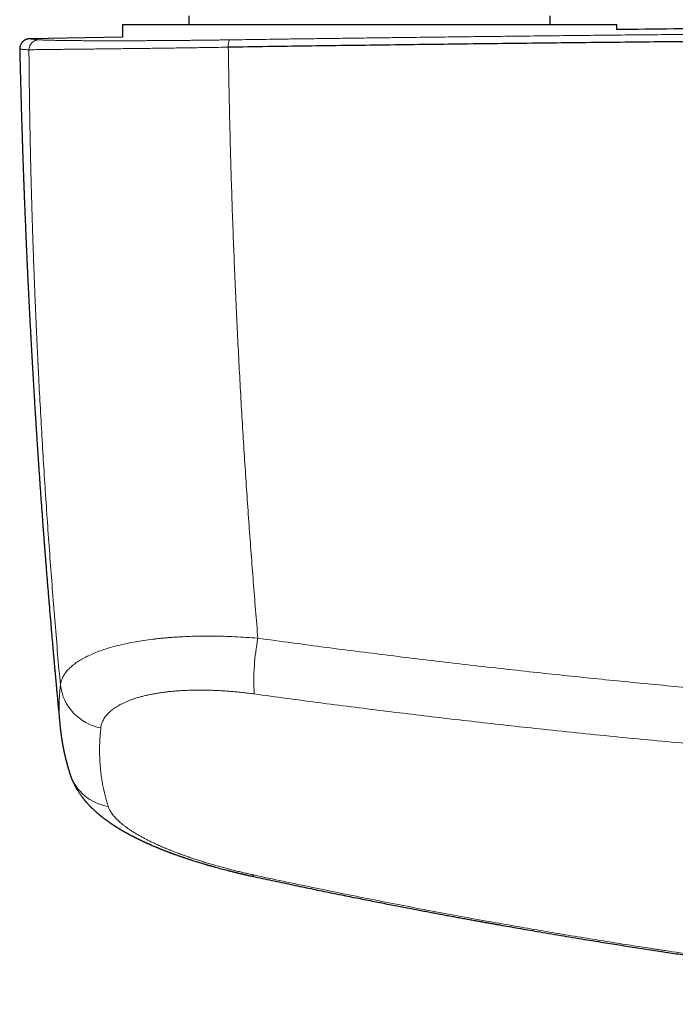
# Model space of a CAD drawing. Header units: millimetres. Extents: x 8 to 776, y 12 to 553.
# Tile 16 of 56: x 307 to 345, y 229 to 287. Entities that reach past the tile are written whole.
import ezdxf

# ---------------------------------------------------------------- set-up
doc = ezdxf.new("R2010")
doc.units = ezdxf.units.MM

msp = doc.modelspace()

# ---------------------------------------------------------------- linework, layer by layer
at = {"color": 7, "linetype": 'Continuous', "lineweight": 30}
for p, q in [((316.9, 287.143), (316.9, 286.643)), ((338.1, 286.643), (338.1, 287.143)), ((313, 286.643), (313, 285.896)), ((313, 286.643), (313, 285.896)), ((313, 286.643), (342, 286.643)), ((342, 286.331), (342, 286.643)), ((342, 286.331), (342, 286.643)), ((313, 285.906), (307.573, 285.806)), ((307.573, 285.806), (307.574, 285.806)), ((306.976, 285.192), (306.976, 285.192))]:
    msp.add_line(p, q, dxfattribs=at)
at = {"color": 8, "linetype": 'Continuous', "lineweight": 0, "flags": 128}
msp.add_lwpolyline([(320.706, 236.748), (320.694, 236.728), (320.684, 236.71), (320.673, 236.696), (320.664, 236.685), (320.655, 236.677), (320.646, 236.672), (320.639, 236.67), (320.634, 236.67)], dxfattribs=at)
at = {"color": 8, "linetype": 'Continuous', "lineweight": 0}
for centre, radius, start, end in [((308.116, 285.148), 0.599, 91.31151, 178.93671), ((320.32, 285.403), 1.109, 162.23024, 184.82033), ((333.782, 248.152), 13.069, 169.03636, 183.44148), ((312.27, 248.257), 2.933, 187.22039, 259.47759), ((312.599, 243.553), 2.815, 198.75636, 261.16553)]:
    msp.add_arc(centre, radius, start, end, dxfattribs=at)
at = {"color": 7, "linetype": 'Continuous', "lineweight": 30}
for points, knots in [([(463, 286.338), (462.05, 286.35), (458.537, 286.394), (452.463, 286.458), (444.989, 286.527), (437.729, 286.584), (430.683, 286.628), (423.636, 286.663), (416.59, 286.688), (409.543, 286.703), (402.282, 286.708), (394.809, 286.703), (387.121, 286.685), (379.434, 286.655), (371.747, 286.614), (364.06, 286.561), (356.373, 286.496), (349.019, 286.423), (344.229, 286.367), (342, 286.341)], [0, 0, 0, 0, 0.023559, 0.087088, 0.150617, 0.208853, 0.267088, 0.325324, 0.383561, 0.441797, 0.500033, 0.563564, 0.627094, 0.690625, 0.754155, 0.817685, 0.881214, 0.944743, 1, 1, 1, 1]), ([(307.573, 285.807), (307.565, 285.806), (307.549, 285.806), (307.526, 285.804), (307.503, 285.802), (307.481, 285.799), (307.46, 285.795), (307.44, 285.791), (307.421, 285.786), (307.403, 285.781), (307.386, 285.775), (307.37, 285.77), (307.355, 285.764), (307.342, 285.759), (307.33, 285.754), (307.321, 285.749), (307.309, 285.744), (307.294, 285.736), (307.275, 285.726), (307.254, 285.713), (307.232, 285.698), (307.21, 285.683), (307.191, 285.667), (307.171, 285.651), (307.15, 285.63), (307.125, 285.604), (307.097, 285.571), (307.069, 285.531), (307.043, 285.487), (307.02, 285.438), (307, 285.384), (306.985, 285.323), (306.975, 285.259), (306.975, 285.214), (306.975, 285.192)], [0, 0, 0, 0, 0.0753539, 0.1458859, 0.2115939, 0.2724767, 0.3285336, 0.3797653, 0.4261742, 0.4677648, 0.5045455, 0.5365299, 0.5637412, 0.5862195, 0.6000167, 0.6112509, 0.6204365, 0.6329322, 0.6465958, 0.6634474, 0.6804006, 0.696238, 0.7109793, 0.7246548, 0.7399573, 0.7594134, 0.7830153, 0.8106849, 0.8367349, 0.8653399, 0.8962821, 0.9292786, 0.9639841, 1, 1, 1, 1]), ([(485.785, 285.308), (484.165, 285.331), (480.925, 285.377), (476.062, 285.441), (471.196, 285.501), (466.328, 285.558), (461.458, 285.61), (456.679, 285.657), (451.99, 285.699), (447.393, 285.736), (442.795, 285.77), (438.195, 285.801), (433.594, 285.828), (428.992, 285.851), (424.39, 285.87), (419.787, 285.886), (415.183, 285.898), (410.606, 285.906), (406.057, 285.91), (401.534, 285.911), (397.012, 285.909), (392.463, 285.903), (387.886, 285.893), (383.282, 285.88), (378.679, 285.863), (374.077, 285.842), (369.503, 285.818), (364.957, 285.79), (360.44, 285.759), (355.924, 285.724), (351.379, 285.686), (346.805, 285.643), (342.201, 285.597), (337.6, 285.547), (333, 285.494), (328.402, 285.436), (323.807, 285.375), (320.746, 285.332), (319.215, 285.31)], [0, 0, 0, 0, 0.0292677, 0.0585355, 0.0878036, 0.1170719, 0.1463404, 0.1756091, 0.2032055, 0.230802, 0.2583986, 0.2859954, 0.3135923, 0.3411894, 0.3687865, 0.3963837, 0.423981, 0.4515783, 0.4786829, 0.5057876, 0.5328922, 0.5599969, 0.5875944, 0.6151918, 0.6427893, 0.6703867, 0.697984, 0.7250885, 0.7521929, 0.7792972, 0.8064015, 0.8340588, 0.8617159, 0.889373, 0.9170299, 0.9446868, 0.9723434, 1, 1, 1, 1]), ([(306.976, 285.192), (306.977, 285.132), (306.982, 284.931), (306.99, 284.593), (307, 284.181), (307.01, 283.781), (307.02, 283.394), (307.03, 283.02), (307.039, 282.66), (307.049, 282.31), (307.059, 281.969), (307.068, 281.637), (307.078, 281.314), (307.087, 281.003), (307.097, 280.702), (307.106, 280.413), (307.114, 280.135), (307.123, 279.878), (307.131, 279.64), (307.138, 279.421), (307.145, 279.211), (307.152, 279.01), (307.158, 278.819), (307.164, 278.638), (307.17, 278.467), (307.176, 278.304), (307.182, 278.149), (307.187, 278.002), (307.192, 277.863), (307.197, 277.733), (307.201, 277.612), (307.205, 277.5), (307.209, 277.398), (307.213, 277.305), (307.216, 277.219), (307.219, 277.141), (307.221, 277.071), (307.224, 277.008), (307.226, 276.953), (307.228, 276.905), (307.229, 276.865), (307.231, 276.823), (307.232, 276.776), (307.235, 276.72), (307.237, 276.656), (307.24, 276.584), (307.243, 276.502), (307.247, 276.411), (307.25, 276.311), (307.255, 276.203), (307.259, 276.086), (307.264, 275.96), (307.27, 275.825), (307.275, 275.681), (307.282, 275.53), (307.288, 275.371), (307.295, 275.205), (307.302, 275.029), (307.31, 274.845), (307.318, 274.65), (307.327, 274.446), (307.336, 274.233), (307.345, 274.011), (307.355, 273.782), (307.366, 273.546), (307.376, 273.303), (307.388, 273.051), (307.4, 272.788), (307.412, 272.516), (307.425, 272.233), (307.439, 271.941), (307.453, 271.64), (307.468, 271.333), (307.483, 271.023), (307.502, 270.637), (307.525, 270.177), (307.552, 269.648), (307.579, 269.129), (307.606, 268.62), (307.633, 268.125), (307.659, 267.643), (307.685, 267.175), (307.711, 266.716), (307.737, 266.265), (307.763, 265.822), (307.789, 265.386), (307.814, 264.96), (307.84, 264.545), (307.864, 264.141), (307.889, 263.748), (307.913, 263.371), (307.936, 263.005), (307.959, 262.645), (307.983, 262.279), (308.007, 261.905), (308.033, 261.525), (308.058, 261.138), (308.085, 260.745), (308.113, 260.338), (308.142, 259.918), (308.172, 259.491), (308.202, 259.067), (308.232, 258.649), (308.262, 258.237), (308.291, 257.838), (308.32, 257.453), (308.341, 257.164), (308.356, 256.963), (308.365, 256.848), (308.374, 256.733), (308.382, 256.621), (308.391, 256.505), (308.4, 256.388), (308.409, 256.271), (308.417, 256.163), (308.425, 256.066), (308.431, 255.98), (308.437, 255.903), (308.442, 255.835), (308.448, 255.769), (308.453, 255.7), (308.459, 255.624), (308.465, 255.541), (308.472, 255.45), (308.48, 255.352), (308.489, 255.243), (308.498, 255.124), (308.508, 254.992), (308.519, 254.852), (308.531, 254.703), (308.544, 254.545), (308.557, 254.376), (308.572, 254.196), (308.587, 254.008), (308.603, 253.811), (308.636, 253.406), (308.683, 252.827), (308.746, 252.077), (308.792, 251.539), (308.823, 251.181), (308.838, 251.003), (308.853, 250.826), (308.868, 250.651), (308.883, 250.482), (308.897, 250.322), (308.91, 250.172), (308.922, 250.037), (308.933, 249.917), (308.942, 249.809), (308.951, 249.71), (308.958, 249.629), (308.964, 249.565), (308.968, 249.517), (308.972, 249.474), (308.976, 249.433), (308.979, 249.391), (308.984, 249.343), (308.989, 249.285), (308.995, 249.219), (309.002, 249.143), (309.009, 249.059), (309.017, 248.967), (309.026, 248.866), (309.036, 248.757), (309.048, 248.632), (309.06, 248.492), (309.074, 248.343), (309.087, 248.198), (309.1, 248.056), (309.113, 247.919), (309.127, 247.764), (309.143, 247.592), (309.16, 247.406), (309.176, 247.23), (309.192, 247.063), (309.207, 246.906), (309.221, 246.759), (309.239, 246.565), (309.262, 246.322), (309.283, 246.094), (309.299, 245.935), (309.307, 245.844), (309.316, 245.752), (309.325, 245.662), (309.333, 245.579), (309.338, 245.523), (309.341, 245.497), (309.341, 245.495)], [0, 0, 0, 0, 0.004606, 0.015452, 0.026007, 0.036271, 0.046245, 0.055759, 0.064993, 0.073947, 0.082622, 0.091186, 0.099459, 0.107442, 0.115135, 0.122537, 0.129649, 0.136471, 0.142304, 0.147908, 0.153282, 0.158425, 0.163339, 0.167941, 0.172322, 0.176481, 0.180419, 0.184201, 0.187753, 0.191076, 0.194169, 0.197034, 0.199623, 0.201998, 0.204179, 0.206167, 0.207966, 0.209571, 0.210984, 0.212204, 0.213231, 0.21407, 0.215373, 0.216809, 0.218379, 0.220246, 0.222334, 0.224644, 0.227176, 0.22993, 0.232906, 0.236103, 0.239522, 0.243162, 0.247024, 0.251033, 0.255256, 0.259692, 0.264343, 0.269297, 0.274473, 0.27987, 0.285489, 0.291329, 0.29728, 0.303445, 0.309823, 0.316415, 0.323362, 0.33053, 0.337921, 0.345534, 0.353368, 0.361245, 0.369036, 0.382707, 0.396107, 0.409235, 0.422093, 0.434679, 0.446777, 0.458614, 0.47019, 0.481505, 0.492783, 0.503789, 0.514523, 0.524987, 0.535179, 0.545101, 0.554751, 0.56368, 0.572731, 0.581946, 0.591326, 0.600871, 0.610581, 0.620456, 0.630496, 0.641192, 0.651951, 0.662565, 0.673032, 0.68335, 0.693519, 0.702952, 0.712253, 0.71515, 0.718033, 0.720903, 0.723731, 0.72641, 0.7296, 0.732533, 0.735211, 0.737632, 0.739798, 0.741707, 0.743361, 0.744901, 0.746617, 0.748517, 0.750602, 0.752866, 0.755303, 0.757913, 0.760983, 0.764263, 0.767751, 0.771448, 0.775355, 0.7796, 0.784068, 0.788758, 0.793671, 0.79879, 0.818995, 0.836908, 0.854702, 0.859132, 0.863554, 0.867969, 0.872367, 0.876581, 0.880549, 0.88427, 0.887745, 0.890598, 0.89326, 0.895732, 0.898001, 0.899295, 0.900483, 0.901563, 0.902537, 0.903498, 0.9047, 0.906124, 0.907772, 0.909642, 0.911735, 0.914008, 0.916496, 0.919199, 0.922117, 0.925846, 0.929556, 0.933164, 0.936668, 0.940069, 0.943367, 0.948215, 0.952822, 0.957186, 0.96131, 0.965191, 0.968831, 0.972233, 0.979594, 0.986869, 0.989137, 0.991396, 0.993648, 0.99589, 0.998069, 0.999861, 1, 1, 1, 1]), ([(309.341, 245.496), (309.342, 245.482), (309.344, 245.457), (309.348, 245.422), (309.351, 245.392), (309.354, 245.366), (309.356, 245.346), (309.358, 245.329), (309.359, 245.315), (309.361, 245.302), (309.363, 245.284), (309.365, 245.26), (309.368, 245.232), (309.371, 245.209), (309.374, 245.189), (309.376, 245.172), (309.378, 245.152), (309.381, 245.13), (309.384, 245.105), (309.387, 245.081), (309.39, 245.059), (309.392, 245.042), (309.394, 245.026), (309.396, 245.009), (309.399, 244.99), (309.402, 244.967), (309.405, 244.944), (309.408, 244.922), (309.411, 244.902), (309.413, 244.884), (309.417, 244.861), (309.421, 244.834), (309.425, 244.807), (309.428, 244.785), (309.431, 244.766), (309.434, 244.744), (309.438, 244.72), (309.442, 244.696), (309.445, 244.674), (309.448, 244.654), (309.451, 244.634), (309.455, 244.613), (309.458, 244.591), (309.462, 244.568), (309.466, 244.546), (309.469, 244.526), (309.472, 244.51), (309.474, 244.497), (309.477, 244.484), (309.479, 244.471), (309.482, 244.455), (309.485, 244.436), (309.488, 244.417), (309.492, 244.399), (309.494, 244.384), (309.497, 244.369), (309.5, 244.355), (309.503, 244.339), (309.506, 244.321), (309.51, 244.298), (309.515, 244.271), (309.52, 244.246), (309.525, 244.222), (309.529, 244.201), (309.533, 244.181), (309.536, 244.162), (309.54, 244.147), (309.542, 244.133), (309.545, 244.118), (309.549, 244.101), (309.553, 244.082), (309.557, 244.062), (309.561, 244.043), (309.564, 244.026), (309.568, 244.011), (309.57, 243.997), (309.573, 243.983), (309.577, 243.966), (309.581, 243.946), (309.586, 243.926), (309.59, 243.908), (309.593, 243.891), (309.596, 243.877), (309.599, 243.864), (309.603, 243.85), (309.607, 243.833), (309.611, 243.813), (309.616, 243.792), (309.621, 243.771), (309.625, 243.752), (309.629, 243.735), (309.633, 243.718), (309.637, 243.699), (309.642, 243.68), (309.647, 243.661), (309.651, 243.642), (309.656, 243.623), (309.661, 243.6), (309.667, 243.576), (309.673, 243.551), (309.679, 243.529), (309.684, 243.508), (309.689, 243.487), (309.695, 243.464), (309.701, 243.441), (309.707, 243.418), (309.713, 243.397), (309.718, 243.378), (309.723, 243.359), (309.728, 243.337), (309.735, 243.314), (309.741, 243.289), (309.747, 243.267), (309.753, 243.246), (309.759, 243.225), (309.766, 243.201), (309.772, 243.177), (309.779, 243.154), (309.785, 243.133), (309.79, 243.114), (309.795, 243.098), (309.799, 243.085), (309.802, 243.073), (309.806, 243.06), (309.81, 243.044), (309.816, 243.026), (309.822, 243.006), (309.827, 242.987), (309.832, 242.971), (309.836, 242.958), (309.84, 242.946), (309.844, 242.931), (309.85, 242.912), (309.857, 242.888), (309.864, 242.866), (309.869, 242.849), (309.873, 242.835), (309.878, 242.821), (309.882, 242.806), (309.887, 242.791), (309.893, 242.771), (309.901, 242.747), (309.91, 242.718), (309.921, 242.684), (309.929, 242.66), (309.933, 242.647)], [0, 0, 0, 0, 0.013591, 0.025568, 0.03593, 0.044676, 0.051808, 0.057245, 0.061948, 0.066496, 0.07089, 0.08079, 0.090406, 0.099862, 0.104835, 0.11073, 0.117566, 0.125346, 0.134068, 0.143049, 0.150278, 0.15624, 0.161152, 0.166752, 0.17342, 0.18165, 0.189946, 0.197555, 0.204476, 0.210711, 0.21626, 0.228038, 0.238667, 0.244135, 0.250799, 0.258688, 0.267395, 0.275549, 0.283041, 0.290077, 0.296517, 0.303648, 0.311473, 0.319962, 0.327959, 0.334851, 0.340337, 0.344841, 0.348742, 0.353422, 0.359009, 0.3655, 0.372548, 0.378838, 0.384245, 0.388768, 0.393849, 0.399303, 0.405216, 0.413405, 0.422638, 0.433316, 0.440287, 0.44776, 0.455193, 0.461578, 0.466989, 0.471458, 0.476467, 0.482348, 0.489103, 0.496591, 0.503463, 0.509544, 0.514608, 0.518848, 0.523784, 0.529737, 0.536709, 0.544429, 0.55089, 0.556572, 0.561475, 0.56569, 0.570587, 0.57663, 0.583818, 0.591668, 0.598942, 0.605577, 0.611573, 0.616931, 0.624186, 0.631044, 0.637739, 0.644103, 0.650751, 0.658577, 0.667606, 0.676657, 0.684708, 0.691835, 0.698865, 0.70688, 0.715802, 0.724161, 0.731398, 0.73759, 0.744158, 0.751906, 0.760811, 0.769643, 0.777698, 0.784851, 0.792143, 0.800433, 0.809721, 0.817858, 0.825607, 0.832336, 0.838043, 0.842729, 0.846585, 0.851156, 0.856679, 0.863154, 0.870919, 0.877822, 0.883601, 0.888255, 0.892255, 0.896626, 0.904316, 0.913008, 0.922418, 0.927273, 0.932229, 0.937286, 0.942442, 0.947898, 0.954394, 0.963479, 0.974107, 0.986281, 1, 1, 1, 1]), ([(309.933, 242.647), (309.936, 242.638), (309.942, 242.62), (309.951, 242.595), (309.957, 242.576), (309.962, 242.561), (309.969, 242.543), (309.977, 242.52), (309.989, 242.488), (310.003, 242.451), (310.018, 242.411), (310.034, 242.372), (310.048, 242.338), (310.061, 242.308), (310.072, 242.281), (310.084, 242.255), (310.095, 242.229), (310.11, 242.196), (310.13, 242.154), (310.155, 242.102), (310.182, 242.047), (310.211, 241.992), (310.239, 241.939), (310.273, 241.877), (310.312, 241.808), (310.358, 241.732), (310.404, 241.658), (310.451, 241.585), (310.499, 241.513), (310.548, 241.444), (310.588, 241.388), (310.621, 241.344), (310.647, 241.31), (310.676, 241.272), (310.707, 241.232), (310.738, 241.193), (310.767, 241.158), (310.794, 241.125), (310.82, 241.094), (310.847, 241.062), (310.878, 241.027), (310.911, 240.989), (310.947, 240.948), (310.984, 240.908), (311.019, 240.871), (311.058, 240.83), (311.107, 240.779), (311.162, 240.723), (311.216, 240.669), (311.271, 240.616), (311.327, 240.564), (311.388, 240.508), (311.433, 240.467), (311.467, 240.437), (311.484, 240.422), (311.5, 240.408), (311.516, 240.394), (311.534, 240.378), (311.554, 240.361), (311.575, 240.344), (311.593, 240.328), (311.61, 240.313), (311.626, 240.3), (311.641, 240.288), (311.657, 240.274), (311.676, 240.259), (311.697, 240.241), (311.718, 240.225), (311.735, 240.211), (311.749, 240.199), (311.762, 240.189), (311.776, 240.178), (311.79, 240.167), (311.807, 240.154), (311.826, 240.138), (311.846, 240.123), (311.868, 240.106), (311.892, 240.088), (311.921, 240.065), (311.951, 240.043), (311.979, 240.022), (312.003, 240.003), (312.029, 239.985), (312.056, 239.965), (312.084, 239.944), (312.11, 239.925), (312.135, 239.908), (312.155, 239.893), (312.174, 239.88), (312.195, 239.865), (312.218, 239.849), (312.241, 239.833), (312.264, 239.817), (312.286, 239.801), (312.308, 239.786), (312.332, 239.77), (312.355, 239.755), (312.377, 239.74), (312.397, 239.726), (312.416, 239.714), (312.432, 239.703), (312.446, 239.694), (312.46, 239.685), (312.482, 239.67), (312.513, 239.65), (312.548, 239.627), (312.579, 239.608), (312.606, 239.59), (312.632, 239.574), (312.659, 239.557), (312.685, 239.541), (312.711, 239.525), (312.738, 239.508), (312.766, 239.491), (312.798, 239.471), (312.833, 239.45), (312.868, 239.429), (312.899, 239.41), (312.929, 239.393), (312.959, 239.375), (312.992, 239.356), (313.024, 239.337), (313.053, 239.321), (313.081, 239.304), (313.112, 239.287), (313.145, 239.268), (313.179, 239.249), (313.212, 239.231), (313.246, 239.212), (313.279, 239.193), (313.314, 239.174), (313.352, 239.153), (313.397, 239.129), (313.445, 239.103), (313.492, 239.078), (313.536, 239.055), (313.574, 239.036), (313.608, 239.018), (313.638, 239.002), (313.665, 238.989), (313.69, 238.976), (313.717, 238.962), (313.748, 238.947), (313.782, 238.929), (313.826, 238.907), (313.876, 238.883), (313.932, 238.855), (313.989, 238.828), (314.047, 238.799), (314.1, 238.774), (314.145, 238.753), (314.18, 238.736), (314.211, 238.722), (314.239, 238.709), (314.267, 238.696), (314.299, 238.681), (314.335, 238.665), (314.375, 238.647), (314.417, 238.627), (314.458, 238.609), (314.496, 238.592), (314.526, 238.579), (314.551, 238.567), (314.577, 238.556), (314.607, 238.543), (314.642, 238.527), (314.711, 238.497), (314.814, 238.453), (314.916, 238.41), (314.984, 238.382), (315.013, 238.369), (315.039, 238.359), (315.061, 238.35), (315.08, 238.342), (315.102, 238.333), (315.129, 238.322), (315.166, 238.307), (315.21, 238.289), (315.259, 238.269), (315.313, 238.248), (315.369, 238.226), (315.426, 238.203), (315.481, 238.182), (315.536, 238.16), (315.592, 238.139), (315.647, 238.118), (315.693, 238.1), (315.731, 238.086), (315.757, 238.076), (315.782, 238.067), (315.804, 238.059), (315.825, 238.05), (315.852, 238.041), (315.886, 238.028), (315.929, 238.012), (315.977, 237.994), (316.029, 237.976), (316.096, 237.951), (316.177, 237.922), (316.267, 237.89), (316.351, 237.86), (316.428, 237.834), (316.499, 237.809), (316.563, 237.787), (316.614, 237.77), (316.654, 237.757), (316.684, 237.746), (316.712, 237.737), (316.74, 237.728), (316.769, 237.718), (316.805, 237.706), (316.85, 237.691), (316.907, 237.672), (316.972, 237.651), (317.042, 237.628), (317.138, 237.597), (317.256, 237.56), (317.391, 237.518), (317.518, 237.478), (317.637, 237.442), (317.748, 237.409), (317.833, 237.384), (317.891, 237.367), (317.926, 237.356), (317.957, 237.347), (317.982, 237.34), (318, 237.335), (318.016, 237.33), (318.036, 237.324), (318.064, 237.316), (318.1, 237.306), (318.142, 237.294), (318.19, 237.28), (318.246, 237.264), (318.309, 237.246), (318.377, 237.227), (318.54, 237.182), (318.798, 237.112), (319.065, 237.042), (319.246, 236.996), (319.34, 236.973), (319.434, 236.949), (319.527, 236.926), (319.615, 236.905), (319.693, 236.886), (319.761, 236.869), (319.82, 236.855), (319.874, 236.843), (319.922, 236.831), (319.965, 236.821), (320.004, 236.812), (320.038, 236.804), (320.072, 236.796), (320.111, 236.787), (320.159, 236.776), (320.217, 236.763), (320.283, 236.748), (320.358, 236.731), (320.442, 236.712), (320.535, 236.692), (320.6, 236.678), (320.634, 236.67)], [0, 0, 0, 0, 0.002589, 0.004704, 0.006347, 0.007546, 0.008683, 0.01107, 0.013752, 0.017307, 0.020887, 0.024555, 0.027728, 0.030344, 0.03277, 0.035147, 0.037536, 0.039943, 0.044341, 0.049259, 0.054804, 0.060116, 0.065283, 0.070426, 0.078253, 0.086029, 0.093757, 0.101438, 0.109077, 0.116676, 0.124028, 0.127654, 0.131424, 0.135743, 0.140502, 0.145165, 0.149335, 0.1531, 0.156668, 0.160406, 0.164691, 0.169281, 0.174505, 0.179748, 0.184372, 0.18849, 0.19545, 0.203958, 0.210233, 0.216796, 0.225144, 0.231515, 0.23975, 0.242092, 0.244171, 0.246108, 0.247955, 0.250136, 0.252753, 0.255404, 0.257625, 0.259649, 0.261517, 0.263243, 0.26506, 0.267379, 0.270139, 0.272619, 0.274623, 0.276217, 0.277776, 0.27936, 0.28095, 0.28289, 0.285204, 0.28774, 0.289909, 0.292683, 0.296126, 0.300051, 0.303077, 0.305653, 0.308467, 0.311753, 0.314743, 0.318005, 0.320776, 0.32293, 0.32482, 0.327108, 0.329777, 0.332464, 0.334991, 0.337401, 0.339714, 0.34217, 0.345046, 0.34722, 0.349517, 0.351565, 0.353304, 0.354737, 0.356014, 0.357725, 0.361886, 0.365808, 0.368944, 0.37163, 0.374364, 0.37714, 0.379886, 0.382564, 0.385334, 0.388209, 0.391368, 0.395083, 0.398879, 0.402015, 0.404695, 0.407808, 0.411311, 0.414563, 0.41735, 0.41986, 0.422997, 0.426462, 0.429703, 0.43284, 0.436216, 0.43965, 0.44262, 0.446327, 0.450613, 0.455324, 0.460219, 0.464077, 0.467658, 0.47088, 0.473606, 0.47614, 0.478292, 0.480653, 0.483494, 0.486845, 0.49026, 0.495452, 0.500508, 0.505577, 0.510636, 0.516234, 0.519689, 0.52273, 0.525416, 0.527786, 0.530145, 0.532959, 0.536164, 0.53961, 0.543291, 0.547098, 0.550337, 0.552887, 0.554787, 0.55696, 0.559535, 0.56251, 0.565877, 0.577102, 0.588533, 0.591335, 0.593801, 0.595932, 0.597727, 0.599188, 0.600653, 0.603006, 0.606011, 0.609667, 0.613829, 0.617848, 0.622779, 0.627332, 0.631509, 0.636087, 0.640465, 0.644829, 0.649178, 0.651447, 0.65357, 0.655479, 0.657176, 0.658736, 0.660612, 0.663381, 0.666712, 0.670603, 0.674667, 0.678634, 0.686144, 0.69328, 0.699444, 0.705294, 0.710659, 0.715459, 0.719694, 0.722163, 0.724394, 0.726494, 0.728507, 0.730534, 0.732943, 0.736498, 0.74069, 0.745518, 0.750867, 0.75622, 0.766567, 0.776691, 0.785542, 0.794141, 0.802147, 0.809519, 0.812108, 0.81461, 0.816901, 0.818687, 0.819955, 0.820725, 0.822095, 0.824102, 0.826748, 0.829649, 0.833059, 0.836978, 0.841404, 0.846294, 0.851274, 0.875545, 0.89994, 0.906351, 0.912771, 0.9192, 0.925602, 0.93161, 0.93713, 0.941473, 0.945456, 0.94908, 0.952344, 0.955249, 0.957794, 0.960114, 0.962112, 0.964733, 0.967975, 0.97184, 0.976329, 0.981343, 0.98696, 0.993179, 1, 1, 1, 1]), ([(320.635, 236.67), (320.827, 236.629), (321.206, 236.547), (321.771, 236.426), (322.326, 236.308), (322.87, 236.193), (323.404, 236.081), (323.929, 235.972), (324.443, 235.865), (324.954, 235.76), (325.463, 235.657), (325.969, 235.554), (326.463, 235.454), (326.946, 235.358), (327.419, 235.264), (327.879, 235.173), (328.329, 235.085), (328.768, 234.999), (329.195, 234.917), (329.611, 234.836), (330.016, 234.759), (330.402, 234.685), (330.771, 234.616), (331.121, 234.549), (331.462, 234.486), (331.793, 234.424), (332.12, 234.363), (332.442, 234.304), (332.76, 234.245), (333.067, 234.189), (333.362, 234.135), (333.646, 234.083), (333.915, 234.035), (334.169, 233.989), (334.414, 233.945), (334.658, 233.902), (334.903, 233.858), (335.429, 233.765), (336.237, 233.623), (337.427, 233.417), (338.717, 233.199), (339.826, 233.015), (340.654, 232.88), (341.2, 232.792), (341.742, 232.706), (342.28, 232.62), (342.813, 232.537), (343.34, 232.455), (343.858, 232.375), (344.367, 232.297), (344.867, 232.221), (345.357, 232.147), (345.83, 232.077), (346.285, 232.01), (346.723, 231.946), (347.153, 231.883), (347.574, 231.822), (347.987, 231.763), (348.333, 231.714), (348.617, 231.674), (348.846, 231.642), (349.085, 231.608), (349.336, 231.573), (349.596, 231.537), (349.865, 231.5), (350.143, 231.462), (350.431, 231.423), (350.732, 231.382), (351.045, 231.34), (351.371, 231.296), (351.708, 231.251), (352.056, 231.205), (352.412, 231.159), (352.777, 231.111), (353.15, 231.063), (353.534, 231.014), (353.931, 230.963), (354.341, 230.911), (354.765, 230.858), (355.201, 230.804), (355.647, 230.75), (356.104, 230.694), (356.572, 230.638), (357.06, 230.58), (357.57, 230.52), (358.101, 230.458), (358.645, 230.395), (359.201, 230.332), (359.769, 230.269), (360.338, 230.206), (360.908, 230.144), (361.477, 230.082), (362.058, 230.021), (362.65, 229.959), (363.252, 229.897), (363.866, 229.835), (364.491, 229.773), (365.127, 229.71), (365.774, 229.648), (366.428, 229.586), (367.089, 229.525), (367.756, 229.464), (368.435, 229.403), (369.128, 229.343), (369.836, 229.282), (370.56, 229.222), (371.056, 229.181), (371.312, 229.16), (371.322, 229.159)], [0, 0, 0, 0, 0.011482, 0.022757, 0.033827, 0.04469, 0.055347, 0.065798, 0.076044, 0.086083, 0.09638, 0.106452, 0.116298, 0.125918, 0.135313, 0.144482, 0.153426, 0.162145, 0.170638, 0.178907, 0.18695, 0.194768, 0.201934, 0.208899, 0.215664, 0.22223, 0.228596, 0.235129, 0.241437, 0.24752, 0.253379, 0.259013, 0.264422, 0.269321, 0.27416, 0.278998, 0.283836, 0.288674, 0.310273, 0.331872, 0.359362, 0.386854, 0.397654, 0.408455, 0.41919, 0.42975, 0.440342, 0.450751, 0.460975, 0.471015, 0.48087, 0.490542, 0.500029, 0.508825, 0.517456, 0.525923, 0.534225, 0.542364, 0.550339, 0.554635, 0.559144, 0.563866, 0.568801, 0.573949, 0.579213, 0.584682, 0.590356, 0.596236, 0.602434, 0.608845, 0.615469, 0.622306, 0.629355, 0.636487, 0.643824, 0.651366, 0.659114, 0.667232, 0.675564, 0.68411, 0.69287, 0.701845, 0.711033, 0.720435, 0.730619, 0.741043, 0.751707, 0.76261, 0.773754, 0.785138, 0.796091, 0.807258, 0.818638, 0.830233, 0.84204, 0.854062, 0.866297, 0.878747, 0.89141, 0.904288, 0.917144, 0.930207, 0.943477, 0.956953, 0.970888, 0.985037, 0.999401, 1, 1, 1, 1])]:
    msp.add_open_spline(points, degree=3, knots=knots, dxfattribs=at)
at = {"color": 8, "linetype": 'Continuous', "lineweight": 0}
for points, knots in [([(485.736, 285.739), (483.8, 285.767), (479.928, 285.821), (474.115, 285.895), (468.298, 285.964), (462.479, 286.027), (456.656, 286.084), (450.831, 286.135), (445.003, 286.181), (439.407, 286.219), (434.042, 286.25), (428.909, 286.276), (423.775, 286.297), (418.846, 286.313), (414.121, 286.324), (409.783, 286.331), (406.367, 286.334), (404.202, 286.335), (403.249, 286.335), (402.864, 286.335), (402.722, 286.335), (402.677, 286.335), (402.633, 286.335), (402.589, 286.335), (402.544, 286.335), (402.383, 286.335), (402.093, 286.335), (401.661, 286.335), (401.192, 286.335), (400.685, 286.335), (400.142, 286.335), (399.573, 286.334), (398.98, 286.334), (398.365, 286.334), (397.717, 286.333), (397.035, 286.333), (396.291, 286.332), (395.482, 286.331), (394.604, 286.33), (393.685, 286.329), (392.724, 286.327), (391.722, 286.325), (390.68, 286.323), (389.595, 286.321), (388.49, 286.319), (387.364, 286.316), (386.219, 286.313), (385.036, 286.309), (383.817, 286.306), (382.56, 286.301), (381.292, 286.297), (380.013, 286.292), (378.726, 286.287), (377.406, 286.282), (376.053, 286.276), (374.666, 286.269), (373.247, 286.262), (371.795, 286.255), (370.309, 286.247), (368.791, 286.238), (367.186, 286.229), (365.492, 286.218), (363.781, 286.207), (362.581, 286.199), (361.905, 286.195), (361.692, 286.193), (361.479, 286.192), (361.265, 286.19), (361.051, 286.189), (360.209, 286.183), (358.755, 286.172), (356.705, 286.156), (354.702, 286.14), (352.745, 286.124), (350.845, 286.107), (349.002, 286.091), (347.215, 286.074), (345.473, 286.057), (343.765, 286.04), (342.091, 286.023), (340.451, 286.006), (338.859, 285.989), (337.312, 285.972), (335.812, 285.955), (334.359, 285.938), (332.952, 285.921), (331.592, 285.905), (330.278, 285.889), (329.01, 285.873), (327.789, 285.857), (326.614, 285.842), (325.485, 285.827), (324.431, 285.813), (323.45, 285.8), (322.537, 285.788), (321.664, 285.775), (320.829, 285.764), (320.033, 285.753), (319.516, 285.745), (319.264, 285.742)], [0, 0, 0, 0, 0.034999, 0.069998, 0.104998, 0.139997, 0.174997, 0.209997, 0.244997, 0.279997, 0.310798, 0.341598, 0.372398, 0.403199, 0.430303, 0.457407, 0.481259, 0.491754, 0.496371, 0.498403, 0.498669, 0.498935, 0.499201, 0.499467, 0.499733, 0.5, 0.502366, 0.504956, 0.50777, 0.510807, 0.514068, 0.517552, 0.521042, 0.524731, 0.528619, 0.532705, 0.536991, 0.542008, 0.547273, 0.552785, 0.558545, 0.564553, 0.570808, 0.57731, 0.584061, 0.590705, 0.597573, 0.604664, 0.611979, 0.619518, 0.62728, 0.634803, 0.642526, 0.650446, 0.658566, 0.666885, 0.675402, 0.684118, 0.693032, 0.702146, 0.711458, 0.721931, 0.732644, 0.742271, 0.743546, 0.744823, 0.746104, 0.747388, 0.748675, 0.749966, 0.762554, 0.774865, 0.786899, 0.798655, 0.810135, 0.82114, 0.831878, 0.842348, 0.852551, 0.862687, 0.872544, 0.882124, 0.891424, 0.900447, 0.909191, 0.917657, 0.925845, 0.933754, 0.941385, 0.948738, 0.955812, 0.962608, 0.969126, 0.974857, 0.980353, 0.985615, 0.990644, 0.995439, 1, 1, 1, 1]), ([(308.102, 285.747), (308.07, 285.75), (308.006, 285.756), (307.921, 285.765), (307.844, 285.772), (307.777, 285.779), (307.719, 285.785), (307.67, 285.79), (307.629, 285.795), (307.596, 285.799), (307.574, 285.802), (307.563, 285.805), (307.562, 285.806), (307.57, 285.806), (307.573, 285.806)], [0, 0, 0, 0, 0.0816, 0.163128, 0.24459, 0.325993, 0.407345, 0.488651, 0.569921, 0.659282, 0.748616, 0.837933, 0.927242, 1, 1, 1, 1]), ([(319.264, 285.742), (319.148, 285.74), (318.916, 285.737), (318.571, 285.732), (318.227, 285.728), (317.886, 285.724), (317.548, 285.72), (317.212, 285.716), (316.869, 285.713), (316.518, 285.709), (316.16, 285.706), (315.807, 285.703), (315.458, 285.701), (315.125, 285.698), (314.806, 285.697), (314.503, 285.695), (314.204, 285.693), (313.911, 285.692), (313.622, 285.691), (313.338, 285.69), (313.13, 285.69), (312.994, 285.69), (312.938, 285.69), (312.893, 285.69), (312.859, 285.69), (312.825, 285.69), (312.789, 285.69), (312.729, 285.689), (312.643, 285.689), (312.534, 285.689), (312.423, 285.689), (312.31, 285.689), (312.191, 285.689), (312.064, 285.69), (311.929, 285.69), (311.785, 285.69), (311.636, 285.69), (311.483, 285.691), (311.326, 285.691), (311.169, 285.692), (311.013, 285.693), (310.857, 285.693), (310.699, 285.694), (310.541, 285.695), (310.385, 285.696), (310.233, 285.698), (310.085, 285.699), (309.955, 285.7), (309.842, 285.702), (309.771, 285.702), (309.725, 285.703), (309.704, 285.703), (309.683, 285.703), (309.661, 285.704), (309.64, 285.704), (309.621, 285.704), (309.565, 285.705), (309.475, 285.706), (309.351, 285.708), (309.215, 285.71), (309.07, 285.713), (308.919, 285.716), (308.78, 285.719), (308.653, 285.722), (308.537, 285.726), (308.434, 285.729), (308.345, 285.733), (308.268, 285.736), (308.201, 285.74), (308.145, 285.743), (308.116, 285.746), (308.102, 285.747)], [0, 0, 0, 0, 0.020155, 0.040269, 0.060348, 0.080397, 0.100421, 0.120424, 0.14041, 0.162379, 0.184336, 0.206285, 0.22823, 0.250175, 0.270126, 0.29008, 0.310041, 0.330009, 0.349987, 0.369976, 0.389977, 0.394908, 0.39984, 0.402312, 0.404794, 0.40736, 0.410011, 0.412747, 0.420708, 0.429312, 0.437536, 0.446274, 0.455526, 0.465293, 0.476419, 0.488149, 0.500483, 0.513411, 0.526921, 0.541012, 0.55483, 0.569163, 0.584013, 0.59938, 0.615263, 0.630555, 0.646298, 0.662493, 0.673431, 0.684566, 0.687093, 0.68963, 0.692177, 0.694734, 0.697301, 0.699877, 0.701631, 0.717725, 0.733818, 0.749912, 0.77319, 0.796474, 0.819766, 0.843069, 0.866385, 0.889717, 0.911732, 0.933766, 0.95582, 0.977897, 1, 1, 1, 1]), ([(307.517, 285.159), (307.485, 285.162), (307.42, 285.166), (307.334, 285.172), (307.257, 285.177), (307.19, 285.181), (307.131, 285.185), (307.082, 285.188), (307.041, 285.19), (307.008, 285.192), (306.986, 285.192), (306.975, 285.192), (306.976, 285.192), (306.976, 285.192)], [0, 0, 0, 0, 0.092299, 0.184517, 0.27666, 0.368737, 0.460757, 0.552726, 0.644653, 0.745734, 0.846785, 0.947816, 1, 1, 1, 1]), ([(319.215, 285.31), (319.025, 285.307), (318.646, 285.301), (318.083, 285.293), (317.527, 285.284), (316.977, 285.276), (316.435, 285.269), (315.902, 285.262), (315.379, 285.255), (314.865, 285.248), (314.363, 285.241), (313.873, 285.235), (313.395, 285.23), (312.931, 285.224), (312.481, 285.219), (312.046, 285.214), (311.626, 285.209), (311.224, 285.204), (310.84, 285.2), (310.475, 285.196), (310.129, 285.192), (309.802, 285.189), (309.496, 285.185), (309.21, 285.182), (308.944, 285.179), (308.688, 285.176), (308.444, 285.173), (308.217, 285.171), (308.018, 285.168), (307.848, 285.165), (307.707, 285.163), (307.593, 285.161), (307.542, 285.16), (307.517, 285.159)], [0, 0, 0, 0, 0.0315372, 0.0629809, 0.0943504, 0.1256624, 0.1569316, 0.1881706, 0.2193906, 0.2506012, 0.2818109, 0.3130274, 0.3442575, 0.3755079, 0.4067849, 0.4380954, 0.4694462, 0.5008451, 0.5322267, 0.5635311, 0.5947736, 0.625968, 0.6571264, 0.6882598, 0.7193777, 0.750489, 0.7860459, 0.8216154, 0.8572074, 0.8928318, 0.9284984, 0.9642175, 1, 1, 1, 1]), ([(307.517, 285.159), (307.517, 285.101), (307.518, 284.98), (307.52, 284.793), (307.522, 284.594), (307.523, 284.384), (307.526, 284.163), (307.528, 283.933), (307.531, 283.692), (307.533, 283.44), (307.536, 283.216), (307.539, 283.023), (307.541, 282.858), (307.543, 282.686), (307.545, 282.51), (307.548, 282.339), (307.55, 282.174), (307.553, 282.011), (307.555, 281.849), (307.558, 281.691), (307.56, 281.539), (307.563, 281.396), (307.565, 281.257), (307.567, 281.125), (307.569, 280.998), (307.571, 280.88), (307.573, 280.77), (307.575, 280.669), (307.577, 280.59), (307.578, 280.523), (307.579, 280.463), (307.58, 280.395), (307.582, 280.326), (307.584, 280.187), (307.589, 279.943), (307.596, 279.592), (307.605, 279.197), (307.613, 278.799), (307.623, 278.397), (307.632, 277.992), (307.643, 277.577), (307.653, 277.17), (307.664, 276.772), (307.674, 276.4), (307.683, 276.103), (307.688, 275.932), (307.69, 275.873), (307.69, 275.861), (307.691, 275.83), (307.692, 275.776), (307.695, 275.699), (307.697, 275.612), (307.7, 275.516), (307.703, 275.41), (307.707, 275.294), (307.711, 275.164), (307.715, 275.019), (307.72, 274.859), (307.726, 274.687), (307.732, 274.503), (307.738, 274.315), (307.744, 274.122), (307.751, 273.925), (307.758, 273.719), (307.765, 273.503), (307.773, 273.28), (307.781, 273.048), (307.79, 272.808), (307.799, 272.559), (307.809, 272.29), (307.82, 272), (307.831, 271.702), (307.84, 271.484), (307.845, 271.352), (307.847, 271.294), (307.849, 271.242), (307.855, 271.098), (307.864, 270.863), (307.879, 270.518), (307.893, 270.165), (307.908, 269.804), (307.924, 269.453), (307.939, 269.111), (307.953, 268.78), (307.968, 268.458), (307.982, 268.148), (307.996, 267.849), (308.01, 267.562), (308.023, 267.285), (308.036, 267.018), (308.045, 266.833), (308.05, 266.726), (308.052, 266.694), (308.054, 266.661), (308.055, 266.629), (308.057, 266.595), (308.065, 266.426), (308.103, 265.674), (308.174, 264.321), (308.277, 262.5), (308.389, 260.659), (308.507, 258.817), (308.633, 256.974), (308.766, 255.143), (308.905, 253.321), (309.049, 251.511), (309.201, 249.7), (309.307, 248.492), (309.36, 247.888)], [0, 0, 0, 0, 0.0047285, 0.0097726, 0.0151322, 0.0208072, 0.0267978, 0.0329884, 0.0394833, 0.0462823, 0.0533855, 0.0575811, 0.0618759, 0.0667345, 0.0715194, 0.0761318, 0.0805716, 0.0848391, 0.0893341, 0.0936204, 0.0976982, 0.1015673, 0.1052278, 0.1088823, 0.1123021, 0.1154874, 0.118438, 0.1211541, 0.1236355, 0.1248512, 0.1266089, 0.1284672, 0.1303353, 0.1322132, 0.1396855, 0.1500351, 0.1606618, 0.1715654, 0.1822318, 0.1931506, 0.2043218, 0.2157453, 0.2260068, 0.2364637, 0.2458274, 0.2499953, 0.250296, 0.2505326, 0.250969, 0.2527948, 0.2548781, 0.2572188, 0.259817, 0.2626726, 0.2657857, 0.2691563, 0.2731612, 0.2774776, 0.2821055, 0.2870448, 0.2922957, 0.2973281, 0.3026169, 0.3081619, 0.3139632, 0.3200207, 0.3262195, 0.3326655, 0.3393586, 0.3462989, 0.3543655, 0.3627421, 0.37037, 0.3718966, 0.3734324, 0.3749775, 0.3761045, 0.3851038, 0.3939067, 0.403868, 0.4135652, 0.4229982, 0.432167, 0.4410716, 0.4497121, 0.4580885, 0.4660411, 0.47374, 0.4811853, 0.4883769, 0.4952167, 0.4960942, 0.4969674, 0.4978364, 0.4987012, 0.4995617, 0.5005383, 0.5123061, 0.5600583, 0.6093768, 0.6586833, 0.7079779, 0.7572611, 0.8065332, 0.8549148, 0.9032864, 0.951648, 1, 1, 1, 1]), ([(319.215, 285.31), (319.224, 284.698), (319.243, 283.477), (319.28, 281.644), (319.324, 279.813), (319.375, 277.985), (319.433, 276.159), (319.496, 274.37), (319.565, 272.618), (319.638, 270.903), (319.717, 269.19), (319.801, 267.48), (319.892, 265.772), (319.988, 264.067), (320.091, 262.364), (320.198, 260.664), (320.312, 258.966), (320.43, 257.281), (320.553, 255.609), (320.68, 253.949), (320.812, 252.293), (320.905, 251.188), (320.951, 250.637)], [0, 0, 0, 0, 0.053408, 0.106688, 0.159841, 0.212867, 0.265767, 0.31854, 0.368183, 0.417713, 0.467132, 0.51644, 0.565636, 0.614722, 0.663697, 0.712562, 0.761316, 0.80996, 0.857628, 0.905191, 0.952648, 1, 1, 1, 1]), ([(309.36, 247.888), (309.373, 247.96), (309.398, 248.103), (309.479, 248.311), (309.592, 248.514), (309.737, 248.709), (309.913, 248.896), (310.119, 249.075), (310.356, 249.248), (310.625, 249.415), (310.928, 249.576), (311.26, 249.728), (311.621, 249.872), (312.008, 250.005), (312.42, 250.128), (312.85, 250.239), (313.298, 250.339), (313.764, 250.428), (314.257, 250.508), (314.679, 250.565), (315.017, 250.605), (315.262, 250.631), (315.511, 250.654), (315.765, 250.676), (316.022, 250.695), (316.284, 250.712), (316.644, 250.731), (317.112, 250.75), (317.698, 250.761), (318.308, 250.762), (318.942, 250.751), (319.596, 250.727), (320.267, 250.69), (320.722, 250.655), (320.951, 250.637)], [0, 0, 0, 0, 0.036613, 0.073044, 0.109226, 0.145094, 0.180582, 0.21563, 0.250178, 0.286027, 0.321876, 0.357681, 0.3934, 0.428989, 0.464405, 0.499609, 0.53341, 0.56766, 0.602322, 0.637355, 0.653195, 0.669097, 0.685057, 0.701071, 0.717135, 0.733244, 0.749394, 0.782853, 0.817212, 0.852405, 0.888359, 0.924998, 0.96224, 1, 1, 1, 1]), ([(320.951, 250.637), (321.616, 250.546), (322.945, 250.364), (324.938, 250.1), (326.932, 249.844), (328.924, 249.595), (330.916, 249.353), (332.906, 249.118), (334.896, 248.891), (336.817, 248.679), (338.669, 248.48), (340.455, 248.294), (342.246, 248.113), (344.042, 247.938), (345.84, 247.768), (347.639, 247.604), (349.538, 247.436), (351.537, 247.266), (353.636, 247.096), (355.735, 246.933), (357.834, 246.777), (359.933, 246.629), (361.992, 246.491), (364.011, 246.363), (365.992, 246.243), (367.974, 246.131), (369.957, 246.024), (371.981, 245.922), (374.046, 245.825), (376.153, 245.733), (378.261, 245.649), (380.37, 245.571), (382.48, 245.501), (384.55, 245.439), (386.582, 245.385), (388.573, 245.338), (390.566, 245.298), (392.559, 245.264), (394.553, 245.236), (396.547, 245.214), (398.541, 245.199), (400.536, 245.189), (402.53, 245.186), (404.511, 245.19), (406.48, 245.199), (408.436, 245.214), (410.392, 245.235), (412.401, 245.263), (414.461, 245.299), (416.574, 245.342), (418.686, 245.393), (420.798, 245.451), (422.91, 245.515), (424.981, 245.586), (427.011, 245.662), (429.001, 245.743), (430.99, 245.83), (432.978, 245.923), (434.967, 246.023), (436.954, 246.13), (438.941, 246.243), (440.927, 246.362), (442.911, 246.488), (444.881, 246.62), (446.838, 246.757), (448.782, 246.899), (450.725, 247.048), (452.679, 247.205), (454.644, 247.368), (456.62, 247.54), (458.596, 247.718), (460.57, 247.902), (462.402, 248.08), (464.089, 248.249), (465.631, 248.408), (467.172, 248.571), (468.714, 248.738), (470.398, 248.925), (472.224, 249.134), (474.193, 249.366), (476.163, 249.606), (478.134, 249.852), (480.106, 250.106), (482.077, 250.367), (483.391, 250.547), (484.049, 250.637)], [0, 0, 0, 0, 0.012376, 0.024738, 0.037085, 0.049417, 0.061734, 0.074034, 0.086318, 0.098585, 0.109585, 0.120571, 0.1316, 0.142664, 0.153723, 0.164777, 0.175827, 0.188713, 0.201592, 0.214463, 0.227328, 0.240185, 0.253035, 0.265147, 0.277263, 0.289381, 0.301501, 0.313625, 0.326486, 0.33935, 0.352216, 0.365086, 0.377959, 0.390834, 0.402976, 0.415121, 0.427268, 0.439417, 0.451568, 0.463722, 0.475877, 0.488034, 0.500193, 0.51233, 0.524251, 0.536173, 0.548096, 0.560021, 0.572898, 0.585777, 0.598656, 0.611536, 0.624417, 0.637298, 0.649444, 0.66159, 0.673736, 0.685884, 0.698031, 0.710179, 0.722327, 0.734476, 0.746625, 0.758755, 0.770664, 0.782575, 0.794489, 0.806404, 0.818539, 0.830675, 0.842813, 0.854952, 0.867092, 0.876621, 0.886106, 0.895602, 0.905107, 0.914623, 0.926775, 0.938942, 0.951125, 0.963323, 0.975535, 0.987761, 1, 1, 1, 1]), ([(309.341, 245.495), (309.333, 245.586), (309.314, 245.79), (309.297, 246.113), (309.288, 246.461), (309.29, 246.813), (309.302, 247.168), (309.325, 247.526), (309.349, 247.767), (309.36, 247.888)], [0, 0, 0, 0, 0.116912, 0.264026, 0.411153, 0.558304, 0.705489, 0.852718, 1, 1, 1, 1]), ([(320.737, 247.367), (320.626, 247.382), (320.406, 247.411), (320.077, 247.45), (319.75, 247.484), (319.423, 247.514), (319.099, 247.539), (318.784, 247.559), (318.479, 247.574), (318.184, 247.585), (317.891, 247.592), (317.602, 247.595), (317.311, 247.593), (317.018, 247.587), (316.725, 247.577), (316.438, 247.562), (316.158, 247.543), (315.882, 247.518), (315.617, 247.49), (315.364, 247.458), (315.122, 247.423), (314.888, 247.384), (314.661, 247.341), (314.436, 247.293), (314.215, 247.24), (313.999, 247.182), (313.791, 247.12), (313.591, 247.053), (313.401, 246.983), (313.224, 246.91), (313.06, 246.835), (312.907, 246.759), (312.764, 246.68), (312.629, 246.598), (312.5, 246.511), (312.379, 246.419), (312.265, 246.323), (312.163, 246.224), (312.071, 246.122), (311.989, 246.018), (311.919, 245.912), (311.861, 245.807), (311.814, 245.701), (311.777, 245.594), (311.749, 245.484), (311.739, 245.41), (311.734, 245.373)], [0, 0, 0, 0, 0.023411, 0.046807, 0.070215, 0.09366, 0.117169, 0.140622, 0.162639, 0.184627, 0.206609, 0.228607, 0.250641, 0.27405, 0.297377, 0.320647, 0.343888, 0.367126, 0.390543, 0.412624, 0.434624, 0.456566, 0.478475, 0.500376, 0.523624, 0.546866, 0.570131, 0.593448, 0.616845, 0.640161, 0.662046, 0.683927, 0.705825, 0.727764, 0.749766, 0.773098, 0.796381, 0.819644, 0.842911, 0.866209, 0.889666, 0.911788, 0.933861, 0.955905, 0.977944, 1, 1, 1, 1]), ([(320.737, 247.367), (321.367, 247.281), (322.628, 247.108), (324.521, 246.858), (326.417, 246.613), (328.313, 246.375), (330.201, 246.145), (332.078, 245.922), (333.946, 245.707), (335.816, 245.498), (337.805, 245.282), (339.915, 245.061), (342.146, 244.836), (344.379, 244.62), (346.613, 244.412), (348.85, 244.212), (351.087, 244.021), (353.326, 243.839), (355.567, 243.665), (357.809, 243.499), (360.052, 243.342), (362.297, 243.193), (364.5, 243.055), (366.661, 242.927), (368.78, 242.81), (370.9, 242.7), (373.02, 242.596), (374.435, 242.534), (375.142, 242.502)], [0, 0, 0, 0, 0.035099, 0.070202, 0.105307, 0.140415, 0.175525, 0.21001, 0.244498, 0.278988, 0.31348, 0.354544, 0.395611, 0.43668, 0.47775, 0.518823, 0.559897, 0.600972, 0.642048, 0.683124, 0.724202, 0.765279, 0.806357, 0.845087, 0.883816, 0.922545, 0.961273, 1, 1, 1, 1]), ([(311.734, 245.373), (311.723, 245.259), (311.7, 245.032), (311.678, 244.693), (311.664, 244.358), (311.66, 244.025), (311.666, 243.695), (311.681, 243.368), (311.705, 243.044), (311.739, 242.718), (311.784, 242.39), (311.839, 242.059), (311.905, 241.732), (311.982, 241.409), (312.067, 241.088), (312.133, 240.877), (312.166, 240.771)], [0, 0, 0, 0, 0.070048, 0.140073, 0.210077, 0.280066, 0.350043, 0.420012, 0.489978, 0.559944, 0.633247, 0.70656, 0.779887, 0.853233, 0.926602, 1, 1, 1, 1]), ([(312.166, 240.771), (312.178, 240.739), (312.2, 240.674), (312.247, 240.575), (312.302, 240.476), (312.368, 240.375), (312.443, 240.274), (312.525, 240.174), (312.615, 240.076), (312.71, 239.979), (312.814, 239.882), (312.926, 239.784), (313.048, 239.684), (313.181, 239.582), (313.325, 239.478), (313.477, 239.375), (313.638, 239.271), (313.807, 239.167), (313.981, 239.066), (314.159, 238.966), (314.34, 238.869), (314.528, 238.773), (314.723, 238.677), (314.928, 238.58), (315.143, 238.482), (315.37, 238.383), (315.602, 238.285), (315.841, 238.188), (316.086, 238.092), (316.331, 237.999), (316.576, 237.91), (316.819, 237.824), (317.068, 237.738), (317.321, 237.655), (317.583, 237.57), (317.854, 237.486), (318.133, 237.402), (318.417, 237.32), (318.704, 237.239), (318.994, 237.16), (319.283, 237.085), (319.568, 237.012), (319.85, 236.943), (320.133, 236.876), (320.419, 236.811), (320.61, 236.769), (320.706, 236.748)], [0, 0, 0, 0, 0.023421, 0.04682, 0.070221, 0.093648, 0.117124, 0.140539, 0.162531, 0.184506, 0.206483, 0.22848, 0.250517, 0.273894, 0.297221, 0.32052, 0.343813, 0.367125, 0.39057, 0.412678, 0.43474, 0.456778, 0.47881, 0.500857, 0.524192, 0.547508, 0.570829, 0.594178, 0.61758, 0.640856, 0.662699, 0.684545, 0.706411, 0.728318, 0.750285, 0.773488, 0.796679, 0.819878, 0.843108, 0.866391, 0.889755, 0.911782, 0.933801, 0.955832, 0.977892, 1, 1, 1, 1]), ([(320.706, 236.748), (321.28, 236.624), (322.427, 236.377), (324.146, 236.017), (325.86, 235.666), (327.569, 235.324), (329.272, 234.99), (330.971, 234.666), (332.664, 234.35), (334.285, 234.056), (335.834, 233.781), (337.312, 233.525), (338.785, 233.275), (340.196, 233.041), (341.545, 232.823), (342.78, 232.627), (343.635, 232.495), (344.11, 232.422), (344.258, 232.399), (344.406, 232.377), (344.553, 232.354), (344.701, 232.332), (345.377, 232.23), (346.58, 232.05), (348.31, 231.801), (350.036, 231.56), (351.758, 231.327), (353.476, 231.103), (355.19, 230.887), (356.901, 230.68), (358.635, 230.477), (360.392, 230.28), (362.172, 230.089), (363.948, 229.906), (365.719, 229.732), (367.487, 229.566), (368.664, 229.463), (369.252, 229.411)], [0, 0, 0, 0, 0.035927, 0.071711, 0.107352, 0.142852, 0.178212, 0.213431, 0.248512, 0.283456, 0.314092, 0.344624, 0.37505, 0.405372, 0.43197, 0.458488, 0.481757, 0.4848, 0.487842, 0.490882, 0.493922, 0.49696, 0.499998, 0.535668, 0.571233, 0.606694, 0.642053, 0.67731, 0.712467, 0.747523, 0.782481, 0.818998, 0.855408, 0.891712, 0.927911, 0.964007, 1, 1, 1, 1])]:
    msp.add_open_spline(points, degree=3, knots=knots, dxfattribs=at)

doc.saveas('drawing.dxf')
